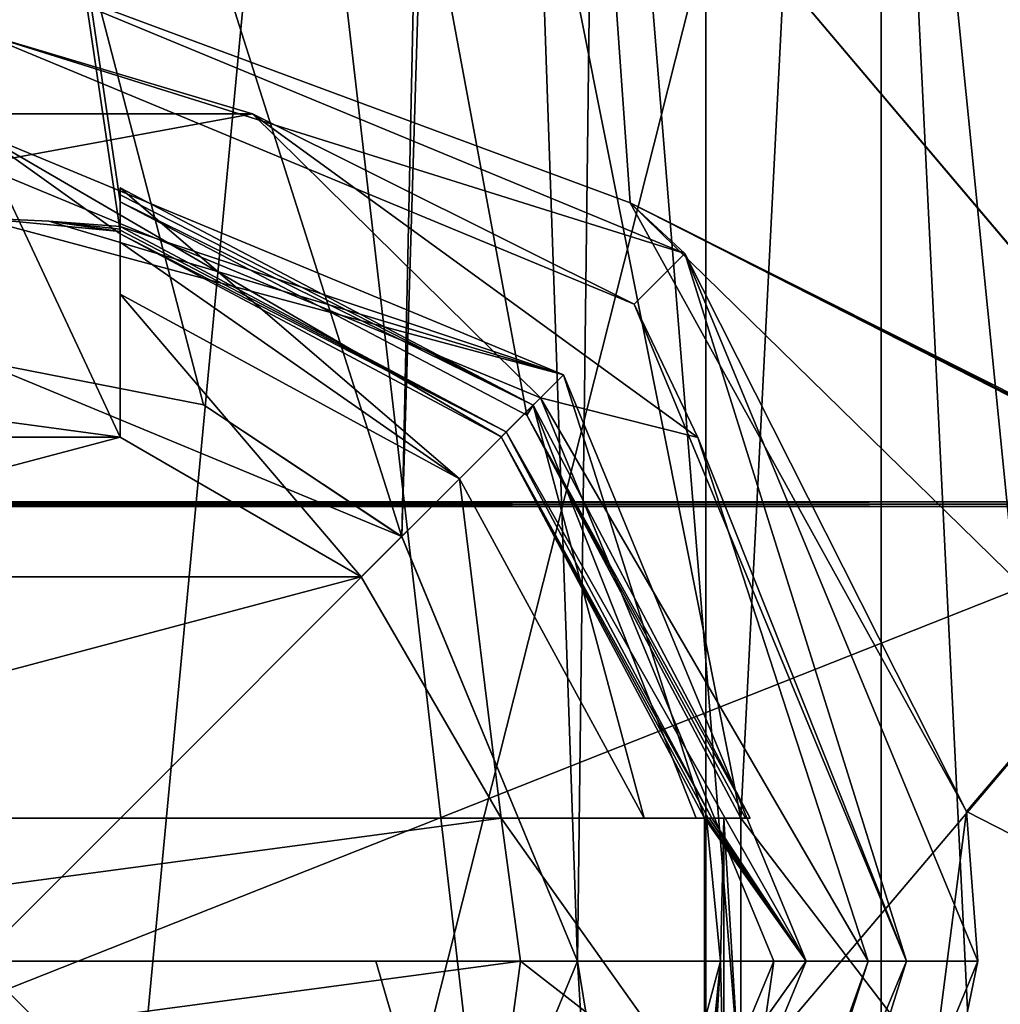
# Model space of a CAD drawing. Header units: millimetres. Extents: x -175 to 175, y 0 to 232.
# Tile 118 of 140: x 150.15 to 153.58, y 76.95 to 80.39. Entities that reach past the tile are written whole.
import ezdxf

# ---------------------------------------------------------------- set-up
doc = ezdxf.new("R2010")
doc.units = ezdxf.units.MM
doc.header["$LTSCALE"] = 65.185185
for name, color, linetype in [('682', 7, 'CONTINUOUS'), ('686', 7, 'CONTINUOUS'), ('692', 7, 'CONTINUOUS'), ('695', 7, 'CONTINUOUS'), ('698', 7, 'CONTINUOUS'), ('703', 7, 'CONTINUOUS'), ('704', 7, 'CONTINUOUS'), ('706', 7, 'CONTINUOUS'), ('709', 7, 'CONTINUOUS'), ('710', 7, 'CONTINUOUS'), ('711', 7, 'CONTINUOUS'), ('716', 7, 'CONTINUOUS'), ('770', 7, 'CONTINUOUS'), ('778', 7, 'CONTINUOUS'), ('849', 7, 'CONTINUOUS'), ('858', 7, 'CONTINUOUS'), ('865', 7, 'CONTINUOUS'), ('874', 7, 'CONTINUOUS'), ('890', 7, 'CONTINUOUS'), ('891', 7, 'CONTINUOUS'), ('892', 7, 'CONTINUOUS'), ('897', 7, 'CONTINUOUS'), ('898', 7, 'CONTINUOUS'), ('899', 7, 'CONTINUOUS'), ('907', 7, 'CONTINUOUS'), ('908', 7, 'CONTINUOUS'), ('909', 7, 'CONTINUOUS'), ('910', 7, 'CONTINUOUS'), ('917', 7, 'CONTINUOUS'), ('919', 7, 'CONTINUOUS'), ('926', 7, 'CONTINUOUS'), ('927', 7, 'CONTINUOUS'), ('931', 7, 'CONTINUOUS'), ('934', 7, 'CONTINUOUS'), ('937', 7, 'CONTINUOUS')]:
    doc.layers.add(name, color=color, linetype=linetype)

msp = doc.modelspace()

# ---------------------------------------------------------------- linework, layer by layer
at = {"layer": '682', "color": 7, "linetype": 'CONTINUOUS', "true_color": 0xe0f2ff}
for points in [[(154.5059, 113.6, -19.7423), (145.4941, 113.6, -19.7423), (152.671, 77.6, -20.0731), (154.5059, 113.6, -19.7423)], [(152.671, 77.6, -20.0731), (145.4941, 113.6, -19.7423), (151.923, 79.0093, -20.1585), (152.671, 77.6, -20.0731)], [(151.923, 79.0093, -20.1585), (145.4941, 113.6, -19.7423), (150.5, 79.7558, -20.2438), (151.923, 79.0093, -20.1585)], [(150.5, 79.7558, -20.2438), (145.4941, 113.6, -19.7423), (150.5, 79.6515, -20.2438), (150.5, 79.7558, -20.2438)], [(150.5, 79.6515, -20.2438), (145.4941, 113.6, -19.7423), (150, 79.7, -20.25), (150.5, 79.6515, -20.2438)], [(157.875, 70.7994, -18.656), (154.5059, 113.6, -19.7423), (152.671, 77.6, -20.0731), (157.875, 70.7994, -18.656)], [(152.5515, 77.6, -20.0886), (152.6, 77.1, -20.0824), (152.6112, 77.6, -20.0809), (152.5515, 77.6, -20.0886)], [(152.6, 77.1, -20.0824), (152.6112, 76.6, -20.0809), (152.6112, 77.6, -20.0809), (152.6, 77.1, -20.0824)], [(152.6112, 76.6, -20.0809), (152.671, 76.6, -20.0731), (152.6112, 77.6, -20.0809), (152.6112, 76.6, -20.0809)], [(152.6112, 77.6, -20.0809), (152.671, 76.6, -20.0731), (152.671, 77.6, -20.0731), (152.6112, 77.6, -20.0809)], [(152.671, 76.6, -20.0731), (157.875, 70.7994, -18.656), (152.671, 77.6, -20.0731), (152.671, 76.6, -20.0731)], [(152.5515, 76.6, -20.0886), (152.6112, 76.6, -20.0809), (152.6, 77.1, -20.0824), (152.5515, 76.6, -20.0886)]]:
    msp.add_3dface(points, dxfattribs=at)
at = {"layer": '686', "color": 7, "linetype": 'CONTINUOUS', "true_color": 0xe0f2ff}
for points in [[(145.4941, 113.6, 19.7423), (154.5059, 113.6, 19.7423), (145.4939, 65.1, 19.7423), (145.4941, 113.6, 19.7423)], [(145.4939, 65.1, 19.7423), (154.5059, 113.6, 19.7423), (154.5061, 65.1, 19.7423), (145.4939, 65.1, 19.7423)]]:
    msp.add_3dface(points, dxfattribs=at)
at = {"layer": '692', "color": 7, "linetype": 'CONTINUOUS', "true_color": 0xe0f2ff}
for points in [[(151.6995, 88.6, 5.2308), (150, 70.6, 5.5), (148.3005, 88.6, 5.2308), (151.6995, 88.6, 5.2308)], [(153.1623, 83.1, 4.5), (150, 70.6, 5.5), (151.6995, 88.6, 5.2308), (153.1623, 83.1, 4.5)], [(153.1623, 70.6, 4.5), (150, 70.6, 5.5), (153.1623, 83.1, 4.5), (153.1623, 70.6, 4.5)]]:
    msp.add_3dface(points, dxfattribs=at)
at = {"layer": '695', "color": 7, "linetype": 'CONTINUOUS', "true_color": 0xe0f2ff}
for points in [[(151.6995, 88.6, -5.2308), (148.3005, 88.6, -5.2308), (151.4858, 78.5841, -5.2955), (151.6995, 88.6, -5.2308)], [(151.4858, 78.5841, -5.2955), (148.3005, 88.6, -5.2308), (150.7914, 79.0452, -5.4428), (151.4858, 78.5841, -5.2955)], [(150.7914, 79.0452, -5.4428), (148.3005, 88.6, -5.2308), (150, 79.2, -5.5), (150.7914, 79.0452, -5.4428)], [(152.1, 77.1, -5.0833), (151.6995, 88.6, -5.2308), (151.4858, 78.5841, -5.2955), (152.1, 77.1, -5.0833)], [(153.1623, 70.6, -4.5), (153.1623, 83.1, -4.5), (151.6995, 88.6, -5.2308), (153.1623, 70.6, -4.5)], [(153.1623, 70.6, -4.5), (151.6995, 88.6, -5.2308), (152.1, 77.1, -5.0833), (153.1623, 70.6, -4.5)], [(151.4858, 75.6159, -5.2955), (153.1623, 70.6, -4.5), (152.1, 77.1, -5.0833), (151.4858, 75.6159, -5.2955)]]:
    msp.add_3dface(points, dxfattribs=at)
at = {"layer": '698', "color": 7, "linetype": 'CONTINUOUS', "true_color": 0xe0f2ff}
for points in [[(154.5, 69.736, 4.5), (153.7928, 70.2148, 4.5), (153.1623, 83.1, 4.5), (154.5, 69.736, 4.5)], [(154.5, 69.736, 4.5), (153.1623, 83.1, 4.5), (154.5, 83.1, 4.5), (154.5, 69.736, 4.5)], [(153.7928, 70.2148, 4.5), (153.1623, 70.6, 4.5), (153.1623, 83.1, 4.5), (153.7928, 70.2148, 4.5)]]:
    msp.add_3dface(points, dxfattribs=at)
at = {"layer": '703', "color": 7, "linetype": 'CONTINUOUS', "true_color": 0xe0f2ff}
for points in [[(150.7914, 79.0452, -5.4428), (150, 79.2, -5.5), (151.485, 78.5848, -8.1152), (150.7914, 79.0452, -5.4428)], [(150, 79.2, -5.5), (150, 79.2, -8.25), (151.485, 78.5848, -8.1152), (150, 79.2, -5.5)], [(151.4858, 78.5841, -5.2955), (150.7914, 79.0452, -5.4428), (151.485, 78.5848, -8.1152), (151.4858, 78.5841, -5.2955)], [(152.1, 77.1, -7.9783), (151.4858, 78.5841, -5.2955), (151.485, 78.5848, -8.1152), (152.1, 77.1, -7.9783)], [(152.1, 77.1, -5.0833), (151.4858, 78.5841, -5.2955), (152.1, 77.1, -7.9783), (152.1, 77.1, -5.0833)], [(151.4858, 75.6159, -5.2955), (152.1, 77.1, -5.0833), (151.4851, 75.6152, -8.1152), (151.4858, 75.6159, -5.2955)], [(151.4851, 75.6152, -8.1152), (152.1, 77.1, -5.0833), (152.1, 77.1, -7.9783), (151.4851, 75.6152, -8.1152)]]:
    msp.add_3dface(points, dxfattribs=at)
at = {"layer": '704', "color": 7, "linetype": 'CONTINUOUS', "true_color": 0xe0f2ff}
for points in [[(150, 80.6, -21.5), (152.4747, 79.575, -21.5), (150, 80.35, -21.5), (150, 80.6, -21.5)], [(150, 80.35, -21.5), (152.4747, 79.575, -21.5), (152.2981, 79.3981, -21.5), (150, 80.35, -21.5)], [(152.2981, 79.3981, -21.5), (152.4747, 79.575, -21.5), (153.25, 77.1, -21.5), (152.2981, 79.3981, -21.5)], [(152.4747, 79.575, -21.5), (153.5, 77.1, -21.5), (153.25, 77.1, -21.5), (152.4747, 79.575, -21.5)], [(153.25, 77.1, -21.5), (152.4747, 74.625, -21.5), (152.2981, 74.8019, -21.5), (153.25, 77.1, -21.5)], [(153.5, 77.1, -21.5), (152.4747, 74.625, -21.5), (153.25, 77.1, -21.5), (153.5, 77.1, -21.5)]]:
    msp.add_3dface(points, dxfattribs=at)
at = {"layer": '706', "color": 7, "linetype": 'CONTINUOUS', "true_color": 0xe0f2ff}
for points in [[(152.4747, 79.575, -21.5), (150, 80.6, -21.5), (152.2842, 79.7519, -21.9876), (152.4747, 79.575, -21.5)], [(150, 80.6, -21.5), (150, 80.6, -22.0274), (152.2842, 79.7519, -21.9876), (150, 80.6, -21.5)], [(153.4606, 77.6234, -21.9884), (152.4747, 79.575, -21.5), (152.2842, 79.7519, -21.9876), (153.4606, 77.6234, -21.9884)], [(153.5, 77.1, -21.5), (152.4747, 79.575, -21.5), (153.4606, 77.6234, -21.9884), (153.5, 77.1, -21.5)], [(153.5, 77.1, -21.5), (153.4606, 77.6234, -21.9884), (153.2147, 75.7158, -21.8405), (153.5, 77.1, -21.5)], [(152.4747, 74.625, -21.5), (153.5, 77.1, -21.5), (153.2147, 75.7158, -21.8405), (152.4747, 74.625, -21.5)]]:
    msp.add_3dface(points, dxfattribs=at)
at = {"layer": '709', "color": 7, "linetype": 'CONTINUOUS', "true_color": 0xe0f2ff}
for points in [[(147.4508, 69.6, 7.8463), (152.5492, 69.6, 7.8463), (147.4505, 113.6, 7.8462), (147.4508, 69.6, 7.8463)], [(152.5492, 69.6, 7.8463), (152.5495, 113.6, 7.8462), (147.4505, 113.6, 7.8462), (152.5492, 69.6, 7.8463)], [(152.5492, 69.6, 7.8463), (156.6745, 69.6, 4.8491), (152.5495, 113.6, 7.8462), (152.5492, 69.6, 7.8463)], [(156.6745, 69.6, 4.8491), (156.6745, 113.6, 4.849), (152.5495, 113.6, 7.8462), (156.6745, 69.6, 4.8491)]]:
    msp.add_3dface(points, dxfattribs=at)
at = {"layer": '710', "color": 7, "linetype": 'CONTINUOUS', "true_color": 0xe0f2ff}
for points in [[(147.9, 77.1, -7.9783), (147.4505, 113.6, -7.8462), (152.5495, 113.6, -7.8462), (147.9, 77.1, -7.9783)], [(148.515, 78.5848, -8.1152), (147.9, 77.1, -7.9783), (152.5495, 113.6, -7.8462), (148.515, 78.5848, -8.1152)], [(150, 79.2, -8.25), (148.515, 78.5848, -8.1152), (152.5495, 113.6, -7.8462), (150, 79.2, -8.25)], [(151.485, 78.5848, -8.1152), (150, 79.2, -8.25), (152.5495, 113.6, -7.8462), (151.485, 78.5848, -8.1152)], [(152.1, 77.1, -7.9783), (151.485, 78.5848, -8.1152), (152.5495, 113.6, -7.8462), (152.1, 77.1, -7.9783)], [(152.5492, 69.6, -7.8463), (152.1, 77.1, -7.9783), (152.5495, 113.6, -7.8462), (152.5492, 69.6, -7.8463)], [(156.6745, 69.6, -4.8491), (152.5492, 69.6, -7.8463), (152.5495, 113.6, -7.8462), (156.6745, 69.6, -4.8491)], [(156.6745, 69.6, -4.8491), (152.5495, 113.6, -7.8462), (156.6745, 113.6, -4.849), (156.6745, 69.6, -4.8491)], [(152.5492, 69.6, -7.8463), (151.4851, 75.6152, -8.1152), (152.1, 77.1, -7.9783), (152.5492, 69.6, -7.8463)]]:
    msp.add_3dface(points, dxfattribs=at)
at = {"layer": '711', "color": 7, "linetype": 'CONTINUOUS', "true_color": 0xe0f2ff}
for points in [[(152.6, 77.1, -20.0824), (152.5515, 77.6, -20.0886), (152.6, 77.1, -21.2), (152.6, 77.1, -20.0824)], [(152.5515, 77.6, -20.0886), (152.5515, 77.6, -21.2), (152.6, 77.1, -21.2), (152.5515, 77.6, -20.0886)], [(152.5515, 76.6, -20.0886), (152.6, 77.1, -20.0824), (152.5515, 76.6, -21.2), (152.5515, 76.6, -20.0886)], [(152.5515, 76.6, -21.2), (152.6, 77.1, -20.0824), (152.6, 77.1, -21.2), (152.5515, 76.6, -21.2)]]:
    msp.add_3dface(points, dxfattribs=at)
at = {"layer": '716', "color": 7, "linetype": 'CONTINUOUS', "true_color": 0xe0f2ff}
for points in [[(150, 79.7, -21.2), (150, 80, -21.5), (152.0506, 79.1506, -21.5), (150, 79.7, -21.2)], [(150.2511, 79.6878, -21.2), (150, 79.7, -21.2), (152.0506, 79.1506, -21.5), (150.2511, 79.6878, -21.2)], [(150.5, 79.6515, -21.2), (150.2511, 79.6878, -21.2), (150.5, 79.6603, -21.2086), (150.5, 79.6515, -21.2)], [(150.5, 79.6603, -21.2086), (150.2511, 79.6878, -21.2), (150.5, 79.6691, -21.2173), (150.5, 79.6603, -21.2086)], [(150.5, 79.6691, -21.2173), (150.2511, 79.6878, -21.2), (152.0506, 79.1506, -21.5), (150.5, 79.6691, -21.2173)], [(151.8507, 78.9507, -21.2173), (150.5, 79.6691, -21.2173), (152.0506, 79.1506, -21.5), (151.8507, 78.9507, -21.2173)], [(152.9, 77.1, -21.5), (151.8507, 78.9507, -21.2173), (152.0506, 79.1506, -21.5), (152.9, 77.1, -21.5)], [(152.5691, 77.6, -21.2173), (151.8507, 78.9507, -21.2173), (152.9, 77.1, -21.5), (152.5691, 77.6, -21.2173)], [(152.6, 77.1, -21.2), (152.5515, 77.6, -21.2), (152.9, 77.1, -21.5), (152.6, 77.1, -21.2)], [(152.5515, 77.6, -21.2), (152.5602, 77.6, -21.2086), (152.9, 77.1, -21.5), (152.5515, 77.6, -21.2)], [(152.5602, 77.6, -21.2086), (152.5691, 77.6, -21.2173), (152.9, 77.1, -21.5), (152.5602, 77.6, -21.2086)], [(152.5691, 76.6, -21.2173), (152.6, 77.1, -21.2), (152.0506, 75.0494, -21.5), (152.5691, 76.6, -21.2173)], [(152.0506, 75.0494, -21.5), (152.6, 77.1, -21.2), (152.9, 77.1, -21.5), (152.0506, 75.0494, -21.5)], [(152.5515, 76.6, -21.2), (152.6, 77.1, -21.2), (152.5602, 76.6, -21.2086), (152.5515, 76.6, -21.2)], [(152.5602, 76.6, -21.2086), (152.6, 77.1, -21.2), (152.5691, 76.6, -21.2173), (152.5602, 76.6, -21.2086)]]:
    msp.add_3dface(points, dxfattribs=at)
at = {"layer": '770', "color": 7, "linetype": 'CONTINUOUS', "true_color": 0xe0f2ff}
for points in [[(147.8255, 81.3, 22.0775), (145.6289, 78.7061, 21.9696), (152.1745, 81.3, 22.0775), (147.8255, 81.3, 22.0775)], [(152.1745, 81.3, 22.0775), (145.6289, 78.7061, 21.9696), (154.369, 78.7061, 21.97), (152.1745, 81.3, 22.0775)], [(145.6289, 78.7061, 21.9696), (145.63, 78.698, 21.97), (154.369, 78.7061, 21.97), (145.6289, 78.7061, 21.9696)], [(145.63, 78.698, 21.97), (145.6299, 78.6895, 21.97), (154.3702, 78.698, 21.97), (145.63, 78.698, 21.97)], [(154.3702, 78.698, 21.97), (145.6299, 78.6895, 21.97), (154.3701, 78.6895, 21.97), (154.3702, 78.698, 21.97)], [(145.6299, 78.6895, 21.97), (147.8256, 76.1, 22.0775), (154.3701, 78.6895, 21.97), (145.6299, 78.6895, 21.97)], [(154.369, 78.7061, 21.97), (145.63, 78.698, 21.97), (154.3702, 78.698, 21.97), (154.369, 78.7061, 21.97)], [(154.3701, 78.6895, 21.97), (147.8256, 76.1, 22.0775), (152.1744, 76.1, 22.0775), (154.3701, 78.6895, 21.97)]]:
    msp.add_3dface(points, dxfattribs=at)
at = {"layer": '778', "color": 7, "linetype": 'CONTINUOUS', "true_color": 0xe0f2ff}
for points in [[(152.2842, 79.7519, -21.9876), (150, 80.6, -22.0274), (152.1745, 81.3, -22.0775), (152.2842, 79.7519, -21.9876)], [(154.3711, 78.7061, -21.9696), (152.2842, 79.7519, -21.9876), (152.1745, 81.3, -22.0775), (154.3711, 78.7061, -21.9696)], [(153.4606, 77.6234, -21.9884), (152.2842, 79.7519, -21.9876), (153.9146, 78.157, -21.9747), (153.4606, 77.6234, -21.9884)], [(152.2842, 79.7519, -21.9876), (154.3711, 78.7061, -21.9696), (154.37, 78.698, -21.97), (152.2842, 79.7519, -21.9876)], [(152.2842, 79.7519, -21.9876), (154.37, 78.698, -21.97), (154.3701, 78.6895, -21.97), (152.2842, 79.7519, -21.9876)], [(152.2842, 79.7519, -21.9876), (154.3701, 78.6895, -21.97), (153.9146, 78.157, -21.9747), (152.2842, 79.7519, -21.9876)]]:
    msp.add_3dface(points, dxfattribs=at)
at = {"layer": '849', "color": 7, "linetype": 'CONTINUOUS', "true_color": 0xe0f2ff}
msp.add_3dface([(156.4398, 81.3, -21.2291), (154.3711, 78.7061, -21.9696), (152.1745, 81.3, -22.0775), (156.4398, 81.3, -21.2291)], dxfattribs=at)
at = {"layer": '858', "color": 7, "linetype": 'CONTINUOUS', "true_color": 0xe0f2ff}
msp.add_3dface([(152.1745, 81.3, 22.0775), (154.369, 78.7061, 21.97), (156.4398, 81.3, 21.2291), (152.1745, 81.3, 22.0775)], dxfattribs=at)
at = {"layer": '865', "color": 7, "linetype": 'CONTINUOUS', "true_color": 0xe0f2ff}
for points in [[(156.4398, 76.1, -21.2291), (153.4606, 77.6234, -21.9884), (153.9146, 78.157, -21.9747), (156.4398, 76.1, -21.2291)], [(153.2147, 75.7158, -21.8405), (153.4606, 77.6234, -21.9884), (156.4398, 76.1, -21.2291), (153.2147, 75.7158, -21.8405)]]:
    msp.add_3dface(points, dxfattribs=at)
at = {"layer": '874', "color": 7, "linetype": 'CONTINUOUS', "true_color": 0xe0f2ff}
msp.add_3dface([(154.3701, 78.6895, 21.97), (152.1744, 76.1, 22.0775), (156.4398, 76.1, 21.2291), (154.3701, 78.6895, 21.97)], dxfattribs=at)
at = {"layer": '890', "color": 7, "linetype": 'CONTINUOUS', "true_color": 0xe0f2ff}
for points in [[(151.9702, 79.0702, -21.9987), (150, 77.1, -22.1), (150, 79.8863, -21.9987), (151.9702, 79.0702, -21.9987)], [(152.7863, 77.1, -21.9987), (150, 77.1, -22.1), (151.9702, 79.0702, -21.9987), (152.7863, 77.1, -21.9987)], [(151.3941, 77.1, -22.0747), (150, 77.1, -22.1), (152.7863, 77.1, -21.9987), (151.3941, 77.1, -22.0747)]]:
    msp.add_3dface(points, dxfattribs=at)
at = {"layer": '891', "color": 7, "linetype": 'CONTINUOUS', "true_color": 0xe0f2ff}
for points in [[(149.0371, 80.0637, -21.8405), (150, 80.35, -21.5), (150.9629, 80.0637, -21.8405), (149.0371, 80.0637, -21.8405)], [(150, 80.35, -21.5), (152.2981, 79.3981, -21.5), (150.9629, 80.0637, -21.8405), (150, 80.35, -21.5)], [(150, 79.8863, -21.9987), (149.0371, 80.0637, -21.8405), (150.9629, 80.0637, -21.8405), (150, 79.8863, -21.9987)], [(151.9702, 79.0702, -21.9987), (150, 79.8863, -21.9987), (150.9629, 80.0637, -21.8405), (151.9702, 79.0702, -21.9987)], [(150.9629, 80.0637, -21.8405), (152.2981, 79.3981, -21.5), (152.521, 78.9316, -21.8405), (150.9629, 80.0637, -21.8405)], [(151.9702, 79.0702, -21.9987), (150.9629, 80.0637, -21.8405), (152.521, 78.9316, -21.8405), (151.9702, 79.0702, -21.9987)], [(152.2981, 79.3981, -21.5), (153.25, 77.1, -21.5), (152.521, 78.9316, -21.8405), (152.2981, 79.3981, -21.5)], [(152.7863, 77.1, -21.9987), (151.9702, 79.0702, -21.9987), (153.1162, 77.1, -21.8405), (152.7863, 77.1, -21.9987)], [(151.9702, 79.0702, -21.9987), (152.521, 78.9316, -21.8405), (153.1162, 77.1, -21.8405), (151.9702, 79.0702, -21.9987)], [(152.521, 78.9316, -21.8405), (153.25, 77.1, -21.5), (153.1162, 77.1, -21.8405), (152.521, 78.9316, -21.8405)]]:
    msp.add_3dface(points, dxfattribs=at)
at = {"layer": '892', "color": 7, "linetype": 'CONTINUOUS', "true_color": 0xe0f2ff}
for points in [[(152.0506, 79.1506, -21.5), (150, 80, -21.5), (151.8332, 78.9332, -21.5), (152.0506, 79.1506, -21.5)], [(151.8332, 78.9332, -21.5), (150, 80, -21.5), (150.5, 79.6438, -21.5), (151.8332, 78.9332, -21.5)], [(150.5, 79.6438, -21.5), (150, 80, -21.5), (150.5, 78.933, -21.5), (150.5, 79.6438, -21.5)], [(150.5, 78.933, -21.5), (150, 80, -21.5), (150, 79, -21.5), (150.5, 78.933, -21.5)], [(152.5438, 77.6, -21.5), (152.0506, 79.1506, -21.5), (151.8332, 78.9332, -21.5), (152.5438, 77.6, -21.5)], [(152.9, 77.1, -21.5), (152.0506, 79.1506, -21.5), (152.5438, 77.6, -21.5), (152.9, 77.1, -21.5)], [(151.9, 77.1, -21.5), (152.5438, 76.6, -21.5), (151.833, 77.6, -21.5), (151.9, 77.1, -21.5)], [(151.833, 77.6, -21.5), (152.5438, 76.6, -21.5), (152.5438, 77.6, -21.5), (151.833, 77.6, -21.5)], [(152.5438, 76.6, -21.5), (152.9, 77.1, -21.5), (152.5438, 77.6, -21.5), (152.5438, 76.6, -21.5)], [(151.833, 76.6, -21.5), (152.5438, 76.6, -21.5), (151.9, 77.1, -21.5), (151.833, 76.6, -21.5)], [(152.0506, 75.0494, -21.5), (152.9, 77.1, -21.5), (152.5438, 76.6, -21.5), (152.0506, 75.0494, -21.5)]]:
    msp.add_3dface(points, dxfattribs=at)
at = {"layer": '897', "color": 7, "linetype": 'CONTINUOUS', "true_color": 0xe0f2ff}
for points in [[(150, 79, -20.7), (149.5, 78.933, -20.7), (150.5, 78.933, -20.7), (150, 79, -20.7)], [(149.5, 78.933, -20.7), (148.6565, 78.4435, -20.7), (150.5, 78.933, -20.7), (149.5, 78.933, -20.7)], [(150.5, 78.933, -20.7), (148.6565, 78.4435, -20.7), (151.3435, 78.4435, -20.7), (150.5, 78.933, -20.7)], [(148.6565, 78.4435, -20.7), (148.167, 77.6, -20.7), (151.3435, 78.4435, -20.7), (148.6565, 78.4435, -20.7)], [(151.3435, 78.4435, -20.7), (148.167, 77.6, -20.7), (151.833, 77.6, -20.7), (151.3435, 78.4435, -20.7)], [(148.167, 77.6, -20.7), (148.1, 77.1, -20.7), (151.833, 77.6, -20.7), (148.167, 77.6, -20.7)], [(151.833, 77.6, -20.7), (148.1, 77.1, -20.7), (151.9, 77.1, -20.7), (151.833, 77.6, -20.7)], [(148.1, 77.1, -20.7), (148.167, 76.6, -20.7), (151.9, 77.1, -20.7), (148.1, 77.1, -20.7)], [(148.167, 76.6, -20.7), (151.833, 76.6, -20.7), (151.9, 77.1, -20.7), (148.167, 76.6, -20.7)]]:
    msp.add_3dface(points, dxfattribs=at)
at = {"layer": '898', "color": 7, "linetype": 'CONTINUOUS', "true_color": 0xe0f2ff}
for points in [[(150, 77.1, -22.1), (151.3941, 77.1, -22.0747), (151.9702, 75.1298, -21.9987), (150, 77.1, -22.1)], [(150, 74.3137, -21.9987), (150, 77.1, -22.1), (151.9702, 75.1298, -21.9987), (150, 74.3137, -21.9987)], [(151.3941, 77.1, -22.0747), (152.7863, 77.1, -21.9987), (151.9702, 75.1298, -21.9987), (151.3941, 77.1, -22.0747)]]:
    msp.add_3dface(points, dxfattribs=at)
at = {"layer": '899', "color": 7, "linetype": 'CONTINUOUS', "true_color": 0xe0f2ff}
for points in [[(151.9702, 75.1298, -21.9987), (152.7863, 77.1, -21.9987), (152.521, 75.2684, -21.8405), (151.9702, 75.1298, -21.9987)], [(153.25, 77.1, -21.5), (152.2981, 74.8019, -21.5), (153.1162, 77.1, -21.8405), (153.25, 77.1, -21.5)], [(153.1162, 77.1, -21.8405), (152.2981, 74.8019, -21.5), (152.521, 75.2684, -21.8405), (153.1162, 77.1, -21.8405)], [(152.7863, 77.1, -21.9987), (153.1162, 77.1, -21.8405), (152.521, 75.2684, -21.8405), (152.7863, 77.1, -21.9987)]]:
    msp.add_3dface(points, dxfattribs=at)
at = {"layer": '907', "color": 7, "linetype": 'CONTINUOUS', "true_color": 0xe0f2ff}
for points in [[(150.5, 78.933, -21.5), (150, 79, -21.5), (150.5, 78.933, -20.7), (150.5, 78.933, -21.5)], [(150, 79, -21.5), (150, 79, -20.7), (150.5, 78.933, -20.7), (150, 79, -21.5)]]:
    msp.add_3dface(points, dxfattribs=at)
at = {"layer": '908', "color": 7, "linetype": 'CONTINUOUS', "true_color": 0xe0f2ff}
for points in [[(150.5, 79.8042, -19.7), (150.5, 79.7799, -19.9726), (150.5, 78.933, -18.7), (150.5, 79.8042, -19.7)], [(150.5, 79.615, -19.1895), (150.5, 79.8042, -19.7), (150.5, 78.933, -18.7), (150.5, 79.615, -19.1895)], [(150.5, 79.7799, -19.9726), (150.5, 79.7558, -20.2438), (150.5, 78.933, -18.7), (150.5, 79.7799, -19.9726)], [(150.5, 79.7558, -20.2438), (150.5, 79.6515, -20.2438), (150.5, 78.933, -18.7), (150.5, 79.7558, -20.2438)], [(150.5, 79.6603, -21.2086), (150.5, 79.6691, -21.2173), (150.5, 78.933, -20.7), (150.5, 79.6603, -21.2086)], [(150.5, 78.933, -20.7), (150.5, 79.6691, -21.2173), (150.5, 79.6564, -21.3588), (150.5, 78.933, -20.7)], [(150.5, 79.6515, -21.2), (150.5, 79.6603, -21.2086), (150.5, 78.933, -20.7), (150.5, 79.6515, -21.2)], [(150.5, 79.6438, -21.5), (150.5, 78.933, -20.7), (150.5, 79.6564, -21.3588), (150.5, 79.6438, -21.5)], [(150.5, 79.6515, -20.2438), (150.5, 79.6515, -21.2), (150.5, 78.933, -20.7), (150.5, 79.6515, -20.2438)], [(150.5, 79.6515, -20.2438), (150.5, 78.933, -20.7), (150.5, 78.933, -18.7), (150.5, 79.6515, -20.2438)], [(150.5, 79.6438, -21.5), (150.5, 78.933, -21.5), (150.5, 78.933, -20.7), (150.5, 79.6438, -21.5)], [(150.5, 79.4331, -18.7), (150.5, 79.615, -19.1895), (150.5, 78.933, -18.7), (150.5, 79.4331, -18.7)]]:
    msp.add_3dface(points, dxfattribs=at)
at = {"layer": '909', "color": 7, "linetype": 'CONTINUOUS', "true_color": 0xe0f2ff}
for points in [[(152.5515, 77.6, -21.2), (152.5515, 77.6, -20.0886), (151.833, 77.6, -20.7), (152.5515, 77.6, -21.2)], [(151.833, 77.6, -20.7), (152.5515, 77.6, -20.0886), (152.6875, 77.6, -19.8868), (151.833, 77.6, -20.7)], [(152.5602, 77.6, -21.2086), (152.5515, 77.6, -21.2), (151.833, 77.6, -21.5), (152.5602, 77.6, -21.2086)], [(151.833, 77.6, -21.5), (152.5515, 77.6, -21.2), (151.833, 77.6, -20.7), (151.833, 77.6, -21.5)], [(152.5691, 77.6, -21.2173), (152.5602, 77.6, -21.2086), (151.833, 77.6, -21.5), (152.5691, 77.6, -21.2173)], [(152.5691, 77.6, -21.2173), (151.833, 77.6, -21.5), (152.5564, 77.6, -21.3588), (152.5691, 77.6, -21.2173)], [(151.833, 77.6, -21.5), (152.5438, 77.6, -21.5), (152.5564, 77.6, -21.3588), (151.833, 77.6, -21.5)], [(151.833, 77.6, -18.7), (151.833, 77.6, -20.7), (152.3331, 77.6, -18.7), (151.833, 77.6, -18.7)], [(152.3331, 77.6, -18.7), (151.833, 77.6, -20.7), (152.5149, 77.6, -19.1892), (152.3331, 77.6, -18.7)], [(152.5149, 77.6, -19.1892), (151.833, 77.6, -20.7), (152.7042, 77.6, -19.7), (152.5149, 77.6, -19.1892)], [(152.7042, 77.6, -19.7), (151.833, 77.6, -20.7), (152.6875, 77.6, -19.8868), (152.7042, 77.6, -19.7)], [(152.5515, 77.6, -20.0886), (152.6112, 77.6, -20.0809), (152.671, 77.6, -20.0731), (152.5515, 77.6, -20.0886)], [(152.5515, 77.6, -20.0886), (152.671, 77.6, -20.0731), (152.6875, 77.6, -19.8868), (152.5515, 77.6, -20.0886)]]:
    msp.add_3dface(points, dxfattribs=at)
at = {"layer": '910', "color": 7, "linetype": 'CONTINUOUS', "true_color": 0xe0f2ff}
for points in [[(151.9, 77.1, -21.5), (151.833, 77.6, -21.5), (151.9, 77.1, -20.7), (151.9, 77.1, -21.5)], [(151.833, 77.6, -21.5), (151.833, 77.6, -20.7), (151.9, 77.1, -20.7), (151.833, 77.6, -21.5)], [(151.833, 76.6, -21.5), (151.9, 77.1, -21.5), (151.833, 76.6, -20.7), (151.833, 76.6, -21.5)], [(151.833, 76.6, -20.7), (151.9, 77.1, -21.5), (151.9, 77.1, -20.7), (151.833, 76.6, -20.7)]]:
    msp.add_3dface(points, dxfattribs=at)
at = {"layer": '917', "color": 7, "linetype": 'CONTINUOUS', "true_color": 0xe0f2ff}
for points in [[(153.1623, 70.6, -4.5), (153.7904, 70.2164, -4.5), (154.5, 83.1, -4.5), (153.1623, 70.6, -4.5)], [(153.1623, 83.1, -4.5), (153.1623, 70.6, -4.5), (154.5, 83.1, -4.5), (153.1623, 83.1, -4.5)]]:
    msp.add_3dface(points, dxfattribs=at)
at = {"layer": '919', "color": 7, "linetype": 'CONTINUOUS', "true_color": 0xe0f2ff}
for points in [[(150.5, 79.6515, -20.2438), (150, 79.7, -20.25), (150.5, 79.6515, -21.2), (150.5, 79.6515, -20.2438)], [(150, 79.7, -20.25), (150, 79.7, -21.2), (150.2511, 79.6878, -21.2), (150, 79.7, -20.25)], [(150, 79.7, -20.25), (150.2511, 79.6878, -21.2), (150.5, 79.6515, -21.2), (150, 79.7, -20.25)]]:
    msp.add_3dface(points, dxfattribs=at)
at = {"layer": '926', "color": 7, "linetype": 'CONTINUOUS', "true_color": 0xe0f2ff}
for points in [[(150.5, 79.7799, -19.9726), (150.5, 79.8042, -19.7), (151.9445, 79.0445, -19.7), (150.5, 79.7799, -19.9726)], [(150.5, 79.7558, -20.2438), (150.5, 79.7799, -19.9726), (151.9445, 79.0445, -19.7), (150.5, 79.7558, -20.2438)], [(151.923, 79.0093, -20.1585), (150.5, 79.7558, -20.2438), (151.9445, 79.0445, -19.7), (151.923, 79.0093, -20.1585)], [(152.7042, 77.6, -19.7), (151.923, 79.0093, -20.1585), (151.9445, 79.0445, -19.7), (152.7042, 77.6, -19.7)], [(152.7042, 77.6, -19.7), (152.6875, 77.6, -19.8868), (151.923, 79.0093, -20.1585), (152.7042, 77.6, -19.7)], [(152.671, 77.6, -20.0731), (151.923, 79.0093, -20.1585), (152.6875, 77.6, -19.8868), (152.671, 77.6, -20.0731)]]:
    msp.add_3dface(points, dxfattribs=at)
at = {"layer": '927', "color": 7, "linetype": 'CONTINUOUS', "true_color": 0xe0f2ff}
for points in [[(150.5, 79.6691, -21.2173), (151.8507, 78.9507, -21.2173), (150.5, 79.6564, -21.3588), (150.5, 79.6691, -21.2173)], [(151.8507, 78.9507, -21.2173), (150.5, 79.6438, -21.5), (150.5, 79.6564, -21.3588), (151.8507, 78.9507, -21.2173)], [(151.8507, 78.9507, -21.2173), (151.8332, 78.9332, -21.5), (150.5, 79.6438, -21.5), (151.8507, 78.9507, -21.2173)], [(151.8507, 78.9507, -21.2173), (152.5691, 77.6, -21.2173), (151.8332, 78.9332, -21.5), (151.8507, 78.9507, -21.2173)], [(152.5691, 77.6, -21.2173), (152.5564, 77.6, -21.3588), (151.8332, 78.9332, -21.5), (152.5691, 77.6, -21.2173)], [(152.5438, 77.6, -21.5), (151.8332, 78.9332, -21.5), (152.5564, 77.6, -21.3588), (152.5438, 77.6, -21.5)]]:
    msp.add_3dface(points, dxfattribs=at)
at = {"layer": '931', "color": 7, "linetype": 'CONTINUOUS', "true_color": 0xe0f2ff}
for points in [[(150.5, 79.8042, -19.7), (150.5, 79.615, -19.1895), (151.6872, 78.7872, -18.7), (150.5, 79.8042, -19.7)], [(151.9445, 79.0445, -19.7), (150.5, 79.8042, -19.7), (151.6872, 78.7872, -18.7), (151.9445, 79.0445, -19.7)], [(150.5, 79.4331, -18.7), (151.6872, 78.7872, -18.7), (150.5, 79.615, -19.1895), (150.5, 79.4331, -18.7)], [(152.3331, 77.6, -18.7), (151.9445, 79.0445, -19.7), (151.6872, 78.7872, -18.7), (152.3331, 77.6, -18.7)], [(152.3331, 77.6, -18.7), (152.5149, 77.6, -19.1892), (151.9445, 79.0445, -19.7), (152.3331, 77.6, -18.7)], [(152.5149, 77.6, -19.1892), (152.7042, 77.6, -19.7), (151.9445, 79.0445, -19.7), (152.5149, 77.6, -19.1892)]]:
    msp.add_3dface(points, dxfattribs=at)
at = {"layer": '934', "color": 7, "linetype": 'CONTINUOUS', "true_color": 0xe0f2ff}
for points in [[(150.5, 79.4331, -18.7), (150.5, 78.933, -18.7), (151.3435, 78.4435, -18.7), (150.5, 79.4331, -18.7)], [(151.6872, 78.7872, -18.7), (150.5, 79.4331, -18.7), (151.3435, 78.4435, -18.7), (151.6872, 78.7872, -18.7)], [(151.833, 77.6, -18.7), (151.6872, 78.7872, -18.7), (151.3435, 78.4435, -18.7), (151.833, 77.6, -18.7)], [(151.833, 77.6, -18.7), (152.3331, 77.6, -18.7), (151.6872, 78.7872, -18.7), (151.833, 77.6, -18.7)]]:
    msp.add_3dface(points, dxfattribs=at)
at = {"layer": '937', "color": 7, "linetype": 'CONTINUOUS', "true_color": 0xe0f2ff}
for points in [[(150.5, 78.933, -20.7), (151.3435, 78.4435, -20.7), (150.5, 78.933, -18.7), (150.5, 78.933, -20.7)], [(150.5, 78.933, -18.7), (151.3435, 78.4435, -20.7), (151.3435, 78.4435, -18.7), (150.5, 78.933, -18.7)], [(151.3435, 78.4435, -20.7), (151.833, 77.6, -20.7), (151.3435, 78.4435, -18.7), (151.3435, 78.4435, -20.7)], [(151.833, 77.6, -20.7), (151.833, 77.6, -18.7), (151.3435, 78.4435, -18.7), (151.833, 77.6, -20.7)]]:
    msp.add_3dface(points, dxfattribs=at)

doc.saveas('drawing.dxf')
